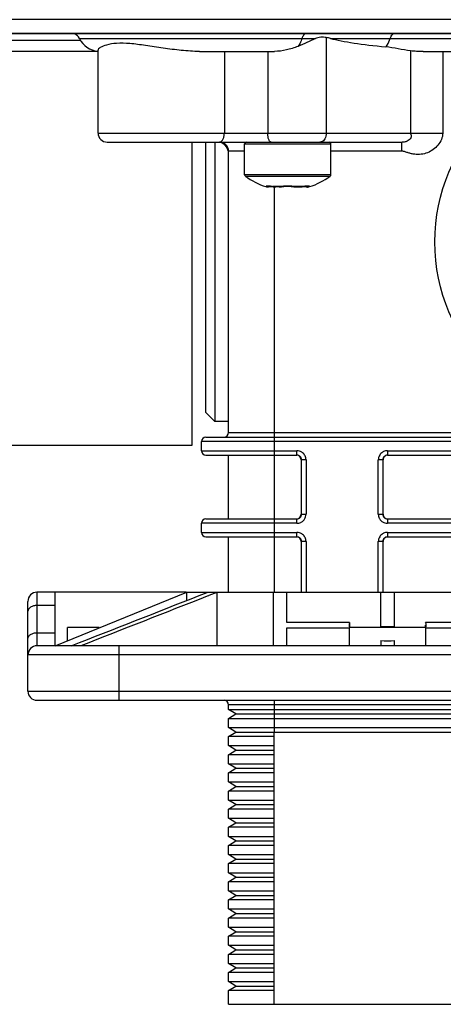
# Model space of a CAD drawing. Header units: millimetres. Extents: x -153 to 753, y 50 to 636.
# Tile 3 of 30: x -14 to 33, y 106 to 215. Entities that reach past the tile are written whole.
import ezdxf

# ---------------------------------------------------------------- set-up
doc = ezdxf.new("R2010")
doc.units = ezdxf.units.MM
doc.header["$LTSCALE"] = 23.1
doc.layers.get('0').update_dxf_attribs({"linetype": 'CONTINUOUS'})

msp = doc.modelspace()

# ---------------------------------------------------------------- linework, layer by layer
at = {"color": 7, "linetype": 'CONTINUOUS'}
for p, q in [((256.77, 214.88), (-153.23, 214.88)), ((-153.23, 213.38), (256.77, 213.38)), ((253.89, 213.3), (-150.35, 213.3)), ((-8.11, 213.38), (-8.11, 213.3)), ((11.4, 213.38), (11.4, 213.3)), ((26.64, 213.38), (26.64, 213.3)), ((-20.45, 212.62), (-7, 212.62)), ((-5.09, 202.38), (-5.09, 211.53)), ((6.07, 211.38), (14.32, 211.38)), ((30.71, 211.38), (72.87, 211.38)), ((-4.09, 201.38), (28.38, 201.38)), ((5.28, 167.98), (5.28, 201.38)), ((6.78, 171.58), (6.78, 201.38)), ((7.78, 201.38), (7.78, 170.58)), ((8.53, 201.34), (8.69, 201.25)), ((8.69, 201.25), (8.91, 201.03)), ((8.91, 201.03), (9.1, 200.75)), ((11.04, 197.78), (11.04, 201.18)), ((20.54, 197.78), (20.54, 201.18)), ((9.28, 169.38), (9.28, 200.38)), ((13.67, 196.44), (13.67, 196.44)), ((13.85, 196.51), (14.03, 196.5)), ((14.03, 196.5), (14.2, 196.47)), ((14.2, 196.47), (14.48, 196.44)), ((14.83, 196.44), (14.88, 196.44)), ((14.88, 196.44), (14.94, 196.44)), ((14.94, 196.44), (15.12, 196.47)), ((15.12, 196.47), (15.36, 196.51)), ((15.12, 196.47), (15.12, 196.47)), ((15.36, 196.51), (15.74, 196.53)), ((15.74, 196.53), (16.15, 196.51)), ((16.15, 196.51), (16.46, 196.47)), ((16.46, 196.47), (16.64, 196.44)), ((16.46, 196.47), (16.46, 196.47)), ((16.64, 196.44), (16.64, 196.44)), ((16.85, 196.44), (17.06, 196.44)), ((17.06, 196.44), (17.1, 196.44)), ((17.1, 196.44), (17.39, 196.47)), ((17.92, 196.44), (17.92, 196.44)), ((17.97, 196.53), (17.99, 196.53)), ((6.78, 171.58), (7.78, 170.58)), ((9.28, 170.58), (7.78, 170.58)), ((6.28, 167.38), (6.28, 168.38)), ((6.78, 168.88), (96.78, 168.88)), ((-32.72, 167.98), (5.28, 167.98)), ((6.78, 166.88), (16.8, 166.88)), ((9.28, 159.88), (9.28, 166.88)), ((17.3, 160.38), (17.3, 166.38)), ((26.26, 166.38), (26.26, 160.38)), ((26.76, 166.88), (49.22, 166.88)), ((6.78, 159.88), (16.8, 159.88)), ((26.76, 159.88), (38.79, 159.88)), ((6.28, 158.38), (6.28, 159.38)), ((6.78, 157.88), (16.8, 157.88)), ((9.28, 151.78), (9.28, 157.88)), ((17.3, 151.78), (17.3, 157.38)), ((26.26, 157.38), (26.26, 151.78)), ((26.76, 157.88), (38.79, 157.88)), ((4.6, 151.78), (-11.82, 151.78)), ((-9.82, 145.88), (-9.82, 151.78)), ((-9.81, 145.88), (4.69, 151.78)), ((4.69, 150.88), (4.69, 151.78)), ((4.69, 151.78), (115.38, 151.78)), ((6.96, 151.78), (6.92, 151.76)), ((7.98, 151.76), (6.92, 151.76)), ((7.06, 151.39), (6.92, 151.34)), ((7.1, 151.41), (7.06, 151.39)), ((7.98, 151.76), (7.1, 151.41)), ((7.98, 151.76), (8.02, 151.78)), ((8.02, 145.88), (8.02, 151.78)), ((14.19, 151.78), (14.19, 145.88)), ((15.69, 148.46), (15.69, 151.78)), ((26.04, 147.88), (26.04, 151.78)), ((27.54, 151.74), (26.04, 151.74)), ((27.54, 147.88), (27.54, 151.78)), ((-12.82, 140.88), (-12.82, 150.78)), ((-12.82, 150.78), (-12.82, 150.78)), ((-8.47, 146.43), (-8.47, 147.88)), ((-4.97, 147.88), (-8.47, 147.88)), ((22.6, 148.46), (15.69, 148.46)), ((15.69, 145.88), (15.69, 147.85)), ((15.69, 147.85), (22.6, 147.85)), ((22.6, 148.46), (22.6, 147.88)), ((30.97, 147.88), (22.6, 147.88)), ((22.6, 145.88), (22.6, 147.85)), ((27.54, 147.96), (26.04, 147.96)), ((38.29, 148.46), (30.97, 148.46)), ((30.97, 147.88), (30.97, 148.15)), ((30.97, 147.85), (30.97, 145.88)), ((30.97, 147.85), (38.29, 147.85)), ((115.39, 145.88), (-11.81, 145.88)), ((-8.04, 145.88), (-7.32, 146.16)), ((-7.32, 146.16), (-7.13, 146.24)), ((26.04, 146.45), (26.04, 145.88)), ((27.54, 145.88), (27.54, 146.45)), ((-11.81, 139.88), (115.39, 139.88)), ((9.28, 138.88), (9.28, 139.38)), ((10.08, 138.38), (9.28, 138.88)), ((9.28, 138.88), (94.28, 138.88)), ((9.28, 137.88), (10.08, 138.38)), ((9.28, 136.88), (9.28, 137.88)), ((9.28, 137.88), (94.28, 137.88)), ((10.08, 138.38), (93.48, 138.38)), ((10.08, 136.38), (9.28, 136.88)), ((9.28, 136.88), (94.28, 136.88)), ((9.28, 135.88), (10.08, 136.38)), ((9.28, 134.88), (9.28, 135.88)), ((14.28, 135.88), (9.28, 135.88)), ((10.08, 136.38), (93.48, 136.38)), ((14.28, 106.38), (14.28, 136.38)), ((10.08, 134.38), (9.28, 134.88)), ((9.28, 134.88), (14.28, 134.88)), ((9.28, 133.88), (10.08, 134.38)), ((9.28, 132.88), (9.28, 133.88)), ((14.28, 133.88), (9.28, 133.88)), ((10.08, 134.38), (14.28, 134.38)), ((10.08, 132.38), (9.28, 132.88)), ((9.28, 132.88), (14.28, 132.88)), ((9.28, 131.88), (10.08, 132.38)), ((10.08, 132.38), (14.28, 132.38)), ((9.28, 130.88), (9.28, 131.88)), ((14.28, 131.88), (9.28, 131.88)), ((10.08, 130.38), (9.28, 130.88)), ((9.28, 130.88), (14.28, 130.88)), ((9.28, 129.88), (10.08, 130.38)), ((10.08, 130.38), (14.28, 130.38)), ((9.28, 128.88), (9.28, 129.88)), ((14.28, 129.88), (9.28, 129.88)), ((10.08, 128.38), (9.28, 128.88)), ((9.28, 128.88), (14.28, 128.88)), ((9.28, 127.88), (10.08, 128.38)), ((10.08, 128.38), (14.28, 128.38)), ((9.28, 126.88), (9.28, 127.88)), ((14.28, 127.88), (9.28, 127.88)), ((10.08, 126.38), (9.28, 126.88)), ((9.28, 126.88), (14.28, 126.88)), ((9.28, 125.88), (10.08, 126.38)), ((9.28, 124.88), (9.28, 125.88)), ((14.28, 125.88), (9.28, 125.88)), ((10.08, 126.38), (14.28, 126.38)), ((10.08, 124.38), (9.28, 124.88)), ((9.28, 124.88), (14.28, 124.88)), ((9.28, 123.88), (10.08, 124.38)), ((9.28, 122.88), (9.28, 123.88)), ((14.28, 123.88), (9.28, 123.88)), ((10.08, 124.38), (14.28, 124.38)), ((10.08, 122.38), (9.28, 122.88)), ((9.28, 122.88), (14.28, 122.88)), ((9.28, 121.88), (10.08, 122.38)), ((9.28, 120.88), (9.28, 121.88)), ((14.28, 121.88), (9.28, 121.88)), ((10.08, 122.38), (14.28, 122.38)), ((10.08, 120.38), (9.28, 120.88)), ((9.28, 120.88), (14.28, 120.88)), ((9.28, 119.88), (10.08, 120.38)), ((9.28, 118.88), (9.28, 119.88)), ((14.28, 119.88), (9.28, 119.88)), ((10.08, 120.38), (14.28, 120.38)), ((10.08, 118.38), (9.28, 118.88)), ((9.28, 118.88), (14.28, 118.88)), ((9.28, 117.88), (10.08, 118.38)), ((10.08, 118.38), (14.28, 118.38)), ((9.28, 116.88), (9.28, 117.88)), ((14.28, 117.88), (9.28, 117.88)), ((10.08, 116.38), (9.28, 116.88)), ((9.28, 116.88), (14.28, 116.88)), ((9.28, 115.88), (10.08, 116.38)), ((10.08, 116.38), (14.28, 116.38)), ((9.28, 114.88), (9.28, 115.88)), ((14.28, 115.88), (9.28, 115.88)), ((10.08, 114.38), (9.28, 114.88)), ((9.28, 114.88), (14.28, 114.88)), ((9.28, 113.88), (10.08, 114.38)), ((10.08, 114.38), (14.28, 114.38)), ((9.28, 112.88), (9.28, 113.88)), ((14.28, 113.88), (9.28, 113.88)), ((10.08, 112.38), (9.28, 112.88)), ((9.28, 112.88), (14.28, 112.88)), ((9.28, 111.88), (10.08, 112.38)), ((9.28, 110.88), (9.28, 111.88)), ((14.28, 111.88), (9.28, 111.88)), ((10.08, 112.38), (14.28, 112.38)), ((10.08, 110.38), (9.28, 110.88)), ((9.28, 110.88), (14.28, 110.88)), ((9.28, 109.88), (10.08, 110.38)), ((9.28, 108.88), (9.28, 109.88)), ((14.28, 109.88), (9.28, 109.88)), ((10.08, 110.38), (14.28, 110.38)), ((10.08, 108.38), (9.28, 108.88)), ((9.28, 108.88), (14.28, 108.88)), ((9.28, 107.88), (10.08, 108.38)), ((9.28, 106.38), (9.28, 107.88)), ((14.28, 107.88), (9.28, 107.88)), ((10.08, 108.38), (14.28, 108.38)), ((9.28, 106.38), (94.28, 106.38))]:
    msp.add_line(p, q, dxfattribs=at)
at = {"color": 9, "linetype": 'CONTINUOUS'}
for p, q in [((-7.14, 212.8), (18.85, 212.8)), ((17.02, 213.38), (17.02, 213.3)), ((20.03, 212.91), (20.03, 202.38)), ((20.5, 212.8), (83.18, 212.8)), ((21.02, 213.38), (21.02, 213.3)), ((-22.35, 211.42), (-5.14, 211.42)), ((8.81, 211.38), (8.81, 202.38)), ((13.59, 211.38), (13.59, 202.38)), ((29.31, 211.43), (29.31, 202.38)), ((32.85, 211.38), (32.85, 202.38)), ((-5.09, 202.38), (32.85, 202.38)), ((11.04, 201.18), (20.53, 201.18)), ((28.36, 200.38), (28.36, 201.38)), ((11.04, 200.38), (9.28, 200.38)), ((28.36, 200.38), (20.54, 200.38)), ((20.54, 197.78), (11.06, 197.78)), ((20.46, 197.61), (11.13, 197.61)), ((13.44, 196.48), (13.4, 196.48)), ((15.05, 196.48), (14.18, 196.48)), ((14.28, 196.44), (14.28, 151.78)), ((14.48, 196.44), (14.48, 196.44)), ((17.4, 196.48), (16.53, 196.48)), ((16.59, 196.47), (16.53, 196.48)), ((17.1, 196.44), (17.11, 196.44)), ((18.19, 196.48), (18.14, 196.48)), ((9.28, 169.38), (94.28, 169.38)), ((44.57, 168.38), (6.28, 168.38)), ((6.28, 167.38), (16.8, 167.38)), ((16.8, 166.88), (16.8, 167.38)), ((26.76, 167.38), (26.76, 166.88)), ((26.76, 167.38), (42.89, 167.38)), ((17.8, 166.38), (17.3, 166.38)), ((17.8, 166.38), (17.8, 160.38)), ((25.76, 160.38), (25.76, 166.38)), ((26.26, 166.38), (25.76, 166.38)), ((16.8, 159.38), (16.8, 159.88)), ((17.3, 160.38), (17.8, 160.38)), ((25.76, 160.38), (26.26, 160.38)), ((26.76, 159.88), (26.76, 159.38)), ((16.8, 159.38), (6.28, 159.38)), ((38.79, 159.38), (26.76, 159.38)), ((6.28, 158.38), (16.8, 158.38)), ((16.8, 157.88), (16.8, 158.38)), ((17.8, 157.38), (17.3, 157.38)), ((17.8, 157.38), (17.8, 151.78)), ((25.76, 151.78), (25.76, 157.38)), ((26.26, 157.38), (25.76, 157.38)), ((26.76, 158.38), (26.76, 157.88)), ((26.76, 158.38), (38.63, 158.38)), ((-11.82, 151.78), (-11.82, 145.88)), ((-9.82, 150.33), (-11.82, 150.33)), ((-11.82, 147.32), (-9.82, 147.32)), ((-2.81, 145.88), (-2.81, 139.88)), ((116.39, 144.88), (-12.81, 144.88)), ((-12.81, 140.88), (116.39, 140.88)), ((94.28, 139.38), (9.28, 139.38)), ((14.28, 139.88), (14.28, 136.38))]:
    msp.add_line(p, q, dxfattribs=at)
at = {"color": 7, "linetype": 'CONTINUOUS'}
for points in [[(9.1, 200.75), (9.23, 200.4), (9.24, 200.37)], [(13.57, 196.53), (13.57, 196.52), (13.58, 196.53)], [(13.57, 196.52), (13.57, 196.52), (13.62, 196.53), (13.72, 196.52), (13.85, 196.51)], [(16.64, 196.44), (16.69, 196.44), (16.85, 196.44)], [(17.39, 196.47), (17.55, 196.49), (17.73, 196.51)], [(17.73, 196.51), (17.87, 196.52), (17.97, 196.53)]]:
    msp.add_lwpolyline(points, dxfattribs=at)
msp.add_circle((51.78, 190.38), 19.8, dxfattribs=at)
for centre, radius, start, end in [((-8.04, 212.38), 1, 25.3769, 68.1764), ((-4.88, 213.88), 2.5, 205.3769, 264.517), ((-4.09, 202.38), 1, 180, 270), ((8.28, 200.38), 1, 0, 90), ((11.24, 201.18), 0.2, 90, 180), ((20.34, 201.18), 0.2, 0, 90), ((11.24, 197.78), 0.2, 180, 234.3147), ((15.79, 204.11), 8, 234.3148, 252.5289), ((15.79, 204.11), 8, 287.4712, 305.6853), ((20.34, 197.78), 0.2, 305.6853, 360), ((13.69, 197.44), 1, 252.5288, 268.6668), ((13.66, 197.03), 0.59, 257.028, 259.8936), ((13.67, 197.1), 0.662, 259.8785, 262.1), ((17.89, 197.44), 1, 271.3332, 287.4712), ((8.78, 169.38), 0.5, 270, 360), ((6.78, 168.38), 0.5, 90, 180), ((6.78, 167.38), 0.5, 180, 270), ((16.8, 166.38), 0.5, 0.0033, 90.0034), ((26.76, 166.38), 0.5, 89.9966, 179.9967), ((6.78, 159.38), 0.5, 90, 180), ((16.8, 160.38), 0.5, 269.9966, 359.9967), ((26.76, 160.38), 0.5, 180.0033, 270.0034), ((6.78, 158.38), 0.5, 180, 270), ((16.8, 157.38), 0.5, 0.0033, 90.0034), ((26.76, 157.38), 0.5, 89.9966, 179.9967), ((-11.82, 150.78), 1, 90, 180), ((-11.81, 144.88), 1, 90, 180), ((-11.82, 140.88), 1, 180, 270), ((8.78, 139.38), 0.5, 0, 90)]:
    msp.add_arc(centre, radius, start, end, dxfattribs=at)
at = {"color": 9, "linetype": 'CONTINUOUS'}
for centre, radius, start, end in [((18.55, 212.44), 1.26, 158.5427, 163.0766), ((12.84, 187.08), 9.49, 81.9014, 82.5743), ((15.5, 194.1), 2.42, 99.0588, 100.6331), ((15.79, 191.2), 5.34, 88.721, 91.2143), ((15.8, 191.38), 5.16, 87.4502, 88.7266), ((15.83, 191.97), 4.57, 84.7173, 87.492), ((16.92, 199.11), 2.67, 270.7826, 272.3582), ((16.95, 198.32), 1.88, 272.3573, 274.6431), ((18.74, 187.07), 9.5, 97.4367, 98.0983), ((18.57, 188.36), 8.21, 96.7113, 97.4407), ((17.88, 197.32), 0.889, 276.1247, 277.9363), ((16.8, 166.37), 1, 58.0834, 89.9375), ((26.76, 166.38), 1, 115.4421, 121.9373), ((16.8, 166.38), 1, 25.4444, 31.9382), ((26.76, 166.37), 1, 148.0785, 179.9337), ((16.8, 160.38), 1, 295.4421, 301.9373), ((16.8, 160.38), 1, 328.0785, 359.9337), ((26.76, 160.38), 1, 205.4444, 211.9383), ((26.76, 160.38), 1, 238.0834, 269.9375), ((16.8, 157.37), 1, 58.0834, 89.9375), ((16.8, 157.38), 1, 25.4444, 31.9382), ((26.76, 157.37), 1, 148.0785, 179.9337), ((26.76, 157.38), 1, 115.4421, 121.9373)]:
    msp.add_arc(centre, radius, start, end, dxfattribs=at)
at = {"color": 7, "linetype": 'CONTINUOUS'}
for centre, major_axis, ratio, start_param, end_param in [((13.17, 212.38), (8.11, 0), 0.123257, 0.442911, 0.561882), ((38.82, 213.88), (20.28, 0), 0.123257, -2.698682, -2.218686), ((16.78, 166.38), (0.5, 0), 0.999962, 0, 1.570796), ((26.78, 166.38), (0.5, 0), 0.999962, 1.570796, 3.141593), ((16.78, 160.38), (0.5, 0), 0.999962, -1.570796, 0), ((26.78, 160.38), (0.5, 0), 0.999962, -3.141593, -1.570796), ((16.78, 157.38), (0.5, 0), 0.999962, 0, 1.570796), ((26.78, 157.38), (0.5, 0), 0.999962, 1.570796, 3.141593), ((26.79, 148.15), (4.25, 0), 0.406897, 2.964322, 3.303543), ((26.79, 148.15), (4.25, 0), 0.406897, 6.121492, 6.460714), ((26.79, 148.15), (4.25, 0), 0.406897, -1.748067, -1.393268)]:
    msp.add_ellipse(centre, major_axis=major_axis, ratio=ratio, start_param=start_param, end_param=end_param, dxfattribs=at)
for points, knots in [([(18.85, 212.8), (18.53, 212.68), (17.89, 212.36), (17.25, 212.07), (16.91, 211.93)], [0, 0, 0, 0, 0.486099, 1, 1, 1, 1]), ([(19.55, 212.94), (19.51, 212.94), (19.36, 212.93), (19.2, 212.91), (19.09, 212.88)], [0, 0, 0, 0, 0.242952, 1, 1, 1, 1]), ([(20.03, 212.91), (20, 212.92), (19.83, 212.94), (19.67, 212.95), (19.55, 212.94)], [0, 0, 0, 0, 0.241888, 1, 1, 1, 1]), ([(6.07, 211.38), (5.4, 211.38), (4.06, 211.47), (2.09, 211.73), (0.2, 212.03), (-1.51, 212.26), (-2.96, 212.31), (-4.06, 212.14), (-4.72, 211.9), (-5.02, 211.69), (-5.09, 211.57), (-5.09, 211.53)], [0, 0, 0, 0, 0.1755, 0.353005, 0.523201, 0.676972, 0.805641, 0.903549, 0.968213, 0.987881, 1, 1, 1, 1]), ([(16.91, 211.93), (16.5, 211.77), (15.65, 211.5), (14.76, 211.38), (14.32, 211.38)], [0, 0, 0, 0, 0.501877, 1, 1, 1, 1]), ([(30.71, 211.38), (30.47, 211.38), (30, 211.38), (29.53, 211.41), (29.31, 211.43)], [0, 0, 0, 0, 0.530141, 1, 1, 1, 1]), ([(14.82, 196.44), (14.81, 196.44), (14.78, 196.44), (14.74, 196.44), (14.71, 196.44)], [0, 0, 0, 0, 0.223998, 1, 1, 1, 1]), ([(14.9, 196.44), (14.89, 196.44), (14.87, 196.44), (14.84, 196.44), (14.82, 196.44)], [0, 0, 0, 0, 0.211889, 1, 1, 1, 1])]:
    msp.add_open_spline(points, degree=3, knots=knots, dxfattribs=at)
at = {"color": 9, "linetype": 'CONTINUOUS'}
for points, knots in [([(17.35, 212.8), (17.33, 212.72), (17.22, 212.41), (17.06, 212.12), (16.91, 211.93)], [0, 0, 0, 0, 0.265334, 1, 1, 1, 1]), ([(17.69, 213.3), (17.66, 213.28), (17.52, 213.18), (17.43, 213.02), (17.38, 212.9)], [0, 0, 0, 0, 0.225707, 1, 1, 1, 1]), ([(26.58, 211.88), (26.64, 211.94), (26.85, 212.22), (26.99, 212.55), (27.07, 212.8)], [0, 0, 0, 0, 0.233406, 1, 1, 1, 1]), ([(27.07, 212.8), (27.08, 212.86), (27.15, 213.05), (27.28, 213.23), (27.41, 213.3)], [0, 0, 0, 0, 0.280393, 1, 1, 1, 1]), ([(8.22, 201.38), (8.3, 201.38), (8.48, 201.44), (8.67, 201.68), (8.79, 202), (8.81, 202.25), (8.81, 202.38)], [0, 0, 0, 0, 0.188683, 0.417873, 0.694398, 1, 1, 1, 1]), ([(13.96, 201.38), (13.91, 201.38), (13.82, 201.44), (13.75, 201.55), (13.67, 201.73), (13.61, 202.01), (13.59, 202.25), (13.59, 202.38)], [0, 0, 0, 0, 0.141832, 0.24139, 0.362399, 0.659133, 1, 1, 1, 1]), ([(20.03, 202.38), (20.03, 202.16), (19.95, 201.76), (19.65, 201.45), (19.48, 201.4)], [0, 0, 0, 0, 0.548325, 1, 1, 1, 1]), ([(32.85, 202.38), (32.85, 202.14), (32.74, 201.66), (32.35, 201.04), (31.83, 200.54), (31.19, 200.19), (30.48, 200.01), (29.88, 200.02), (29.41, 200.1), (29.06, 200.2), (28.72, 200.31), (28.48, 200.38), (28.36, 200.38)], [0, 0, 0, 0, 0.124537, 0.249471, 0.374494, 0.499513, 0.624532, 0.749584, 0.812226, 0.874876, 0.937537, 1, 1, 1, 1]), ([(29.31, 202.38), (29.31, 202.33), (29.34, 202.24), (29.4, 202.07), (29.36, 201.86), (29.23, 201.68), (29.05, 201.53), (28.77, 201.4), (28.53, 201.38), (28.39, 201.38)], [0, 0, 0, 0, 0.082987, 0.164667, 0.333577, 0.440677, 0.573658, 0.746391, 1, 1, 1, 1]), ([(13.5, 196.54), (13.49, 196.54), (13.46, 196.54), (13.43, 196.53), (13.41, 196.51), (13.42, 196.5), (13.42, 196.5)], [0, 0, 0, 0, 0.428298, 0.701097, 0.843755, 1, 1, 1, 1]), ([(13.78, 196.53), (13.75, 196.53), (13.66, 196.54), (13.57, 196.54), (13.5, 196.54)], [0, 0, 0, 0, 0.304553, 1, 1, 1, 1]), ([(13.58, 196.44), (13.59, 196.44), (13.62, 196.44), (13.65, 196.44), (13.67, 196.44)], [0, 0, 0, 0, 0.424326, 1, 1, 1, 1]), ([(14.07, 196.5), (14.04, 196.5), (13.95, 196.51), (13.85, 196.52), (13.78, 196.53)], [0, 0, 0, 0, 0.268332, 1, 1, 1, 1]), ([(14.2, 196.47), (14.19, 196.47), (14.19, 196.48), (14.18, 196.48), (14.18, 196.48)], [0, 0, 0, 0, 0.482861, 1, 1, 1, 1]), ([(15.05, 196.48), (15.04, 196.48), (15.01, 196.47), (14.97, 196.46), (14.94, 196.45)], [0, 0, 0, 0, 0.275285, 1, 1, 1, 1]), ([(15.68, 196.54), (15.63, 196.54), (15.44, 196.53), (15.25, 196.51), (15.12, 196.49)], [0, 0, 0, 0, 0.269616, 1, 1, 1, 1]), ([(16.53, 196.48), (16.51, 196.49), (16.41, 196.5), (16.32, 196.51), (16.25, 196.52)], [0, 0, 0, 0, 0.229288, 1, 1, 1, 1]), ([(16.69, 196.44), (16.68, 196.44), (16.65, 196.45), (16.62, 196.46), (16.59, 196.47)], [0, 0, 0, 0, 0.218019, 1, 1, 1, 1]), ([(16.85, 196.44), (16.84, 196.44), (16.8, 196.44), (16.76, 196.44), (16.73, 196.44)], [0, 0, 0, 0, 0.281931, 1, 1, 1, 1]), ([(17.39, 196.47), (17.39, 196.47), (17.4, 196.48), (17.4, 196.48), (17.4, 196.48)], [0, 0, 0, 0, 0.482303, 1, 1, 1, 1]), ([(17.8, 196.53), (17.79, 196.53), (17.72, 196.52), (17.66, 196.52), (17.61, 196.51)], [0, 0, 0, 0, 0.235633, 1, 1, 1, 1]), ([(18.14, 196.48), (18.15, 196.49), (18.16, 196.49), (18.17, 196.52), (18.15, 196.53), (18.09, 196.54), (17.97, 196.54), (17.87, 196.53), (17.8, 196.53)], [0, 0, 0, 0, 0.072887, 0.111079, 0.156655, 0.241565, 0.54127, 1, 1, 1, 1]), ([(17.82, 196.52), (17.83, 196.51), (17.87, 196.47), (17.92, 196.45), (17.96, 196.44)], [0, 0, 0, 0, 0.263847, 1, 1, 1, 1]), ([(17.92, 196.44), (17.92, 196.44), (17.94, 196.44), (17.96, 196.44), (17.97, 196.44)], [0, 0, 0, 0, 0.085963, 1, 1, 1, 1]), ([(-11.82, 150.33), (-11.95, 150.33), (-12.19, 150.3), (-12.52, 150.16), (-12.75, 149.95), (-12.82, 149.77), (-12.82, 149.68)], [0, 0, 0, 0, 0.296851, 0.568756, 0.800837, 1, 1, 1, 1]), ([(-12.82, 146.68), (-12.82, 146.76), (-12.75, 146.95), (-12.52, 147.16), (-12.19, 147.29), (-11.95, 147.32), (-11.82, 147.32)], [0, 0, 0, 0, 0.199163, 0.431244, 0.703149, 1, 1, 1, 1])]:
    msp.add_open_spline(points, degree=3, knots=knots, dxfattribs=at)
at = {"color": 7, "linetype": 'CONTINUOUS'}
for points in [[(19.09, 212.88), (19.01, 212.86), (18.93, 212.84), (18.85, 212.8)], [(29.31, 211.43), (28.4, 211.55), (27.5, 211.8), (26.58, 211.88)], [(13.44, 196.48), (13.46, 196.48), (13.47, 196.47), (13.48, 196.47)], [(13.48, 196.47), (13.5, 196.46), (13.51, 196.46), (13.53, 196.45)], [(13.78, 196.46), (13.75, 196.45), (13.71, 196.44), (13.67, 196.44)], [(13.85, 196.51), (13.83, 196.49), (13.81, 196.47), (13.78, 196.46)], [(14.63, 196.44), (14.58, 196.44), (14.53, 196.44), (14.48, 196.44)], [(14.71, 196.44), (14.68, 196.44), (14.65, 196.44), (14.63, 196.44)], [(17.73, 196.51), (17.75, 196.49), (17.77, 196.47), (17.8, 196.46)], [(17.8, 196.46), (17.84, 196.45), (17.88, 196.44), (17.92, 196.44)], [(18, 196.44), (18.02, 196.45), (18.04, 196.45), (18.06, 196.45)], [(18.06, 196.45), (18.07, 196.46), (18.09, 196.46), (18.1, 196.47)], [(18.1, 196.47), (18.12, 196.47), (18.13, 196.48), (18.14, 196.48)], [(-7.13, 146.24), (-2.44, 148.08), (2.24, 149.92), (6.92, 151.76)], [(6.92, 151.34), (2.28, 149.52), (-2.35, 147.7), (-6.98, 145.88)]]:
    msp.add_open_spline(points, degree=3, dxfattribs=at)
at = {"color": 9, "linetype": 'CONTINUOUS'}
for points in [[(19.48, 201.4), (19.43, 201.38), (19.38, 201.38), (19.33, 201.38)], [(13.42, 196.5), (13.43, 196.49), (13.44, 196.49), (13.44, 196.48)], [(13.52, 196.47), (13.49, 196.47), (13.47, 196.48), (13.44, 196.48)], [(13.66, 196.53), (13.62, 196.49), (13.57, 196.48), (13.52, 196.47)], [(13.62, 196.44), (13.61, 196.44), (13.6, 196.44), (13.58, 196.44)], [(13.77, 196.52), (13.73, 196.48), (13.68, 196.45), (13.62, 196.44)], [(14.48, 196.44), (14.38, 196.45), (14.28, 196.47), (14.18, 196.48)], [(14.94, 196.45), (14.93, 196.45), (14.91, 196.45), (14.9, 196.44)], [(14.94, 196.44), (14.93, 196.44), (14.91, 196.44), (14.9, 196.44)], [(15.12, 196.48), (15.1, 196.47), (15.07, 196.47), (15.05, 196.48)], [(16.46, 196.48), (16.48, 196.47), (16.51, 196.47), (16.53, 196.48)], [(16.64, 196.44), (16.66, 196.44), (16.67, 196.44), (16.69, 196.44)], [(16.73, 196.44), (16.72, 196.44), (16.7, 196.44), (16.69, 196.44)], [(16.96, 196.44), (16.92, 196.44), (16.88, 196.44), (16.85, 196.44)], [(17.4, 196.48), (17.3, 196.47), (17.2, 196.45), (17.11, 196.44)], [(17.92, 196.53), (17.96, 196.49), (18.02, 196.48), (18.07, 196.47)], [(17.96, 196.44), (17.97, 196.44), (17.99, 196.44), (18, 196.44)], [(18.07, 196.47), (18.09, 196.47), (18.12, 196.48), (18.14, 196.48)], [(17.65, 166.9), (17.57, 167.03), (17.46, 167.14), (17.33, 167.22)], [(26.23, 167.22), (26.1, 167.14), (25.99, 167.03), (25.91, 166.9)], [(26.76, 167.38), (26.61, 167.38), (26.46, 167.34), (26.33, 167.28)], [(17.8, 166.38), (17.8, 166.52), (17.77, 166.67), (17.71, 166.81)], [(17.33, 159.53), (17.46, 159.61), (17.57, 159.72), (17.65, 159.85)], [(25.76, 160.38), (25.76, 160.23), (25.79, 160.08), (25.86, 159.95)], [(25.91, 159.85), (25.99, 159.72), (26.1, 159.61), (26.23, 159.53)], [(16.8, 159.38), (16.95, 159.38), (17.1, 159.41), (17.23, 159.47)], [(17.65, 157.9), (17.57, 158.03), (17.46, 158.14), (17.33, 158.22)], [(17.8, 157.38), (17.8, 157.52), (17.77, 157.67), (17.71, 157.81)], [(26.23, 158.22), (26.1, 158.14), (25.99, 158.03), (25.91, 157.9)], [(26.76, 158.38), (26.61, 158.38), (26.46, 158.34), (26.33, 158.28)]]:
    msp.add_open_spline(points, degree=3, dxfattribs=at)

doc.saveas('drawing.dxf')
